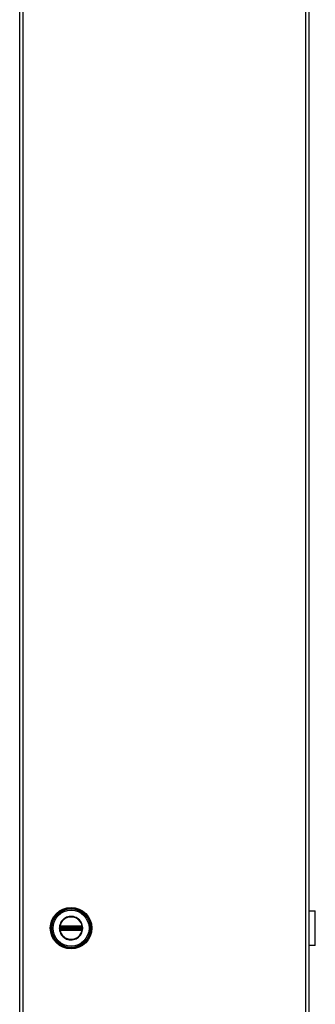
# Model space of a CAD drawing. Header units: inches. Extents: x 0 to 401, y -11 to 260.
# Tile 30 of 45: x 208 to 220, y 136 to 177. Entities that reach past the tile are written whole.
import ezdxf

# ---------------------------------------------------------------- set-up
doc = ezdxf.new("R2010")
doc.units = ezdxf.units.IN
doc.header["$LTSCALE"] = 24.054
doc.header["$MEASUREMENT"] = 0
doc.layers.add('Visible Edges(ANSI)', color=7, linetype='Continuous', lineweight=25)
doc.layers.add('Visible Tangent Edges(ANSI)', color=7, linetype='Continuous', lineweight=25)

msp = doc.modelspace()

# ---------------------------------------------------------------- linework, layer by layer
at = {"layer": 'Visible Edges(ANSI)'}
for p, q in [((207.5546, 50.1353), (207.5546, 227.7751)), ((219.7229, 227.7751), (219.7229, 50.1353)), ((219.7229, 139.6837), (219.9979, 139.6837)), ((219.9979, 138.2267), (219.9979, 139.6837)), ((219.7263, 139.232), (219.7229, 139.232)), ((219.7229, 139.1752), (219.7263, 139.1752)), ((219.7263, 139.232), (219.7263, 139.1752)), ((219.7263, 138.7352), (219.7229, 138.7352)), ((219.7229, 138.6784), (219.7263, 138.6784)), ((219.7263, 138.7352), (219.7263, 138.6784)), ((219.9979, 138.2267), (219.7229, 138.2267))]:
    msp.add_line(p, q, dxfattribs=at)
msp.add_circle((209.7158, 138.9552), 0.8742, dxfattribs=at)
at = {"layer": 'Visible Tangent Edges(ANSI)'}
for p, q in [((207.6819, 227.7751), (207.6819, 50.1353)), ((219.5956, 50.1353), (219.5956, 227.7751)), ((209.2354, 138.9552), (209.2217, 138.9552)), ((209.2508, 138.9889), (209.2508, 138.9996)), ((209.2508, 138.9889), (209.2616, 138.9889)), ((209.2547, 139.0131), (209.2656, 139.0067)), ((209.2583, 139.0338), (209.2646, 139.0229)), ((209.2616, 138.9214), (209.2616, 138.9889)), ((209.2741, 138.9889), (209.2616, 138.9889)), ((209.2709, 139.012), (209.2646, 139.0229)), ((209.2741, 138.9214), (209.2741, 138.9889)), ((209.2741, 138.9889), (209.2782, 138.9848)), ((209.2779, 139.0392), (209.278, 139.0266)), ((209.2928, 138.9848), (209.2782, 138.9848)), ((209.2782, 138.9848), (209.2782, 138.9255)), ((209.2887, 139.0394), (209.2887, 139.0267)), ((210.143, 139.0394), (209.2887, 139.0394)), ((209.2887, 139.0267), (210.143, 139.0267)), ((209.2887, 139.0267), (209.2887, 139.016)), ((209.2887, 139.016), (210.143, 139.016)), ((209.2887, 139.0035), (209.2887, 139.016)), ((209.2887, 139.0035), (210.143, 139.0035)), ((209.2928, 138.9994), (209.2887, 139.0035)), ((210.1389, 138.9994), (209.2928, 138.9994)), ((209.2928, 138.9994), (209.2928, 138.9848)), ((209.2928, 138.9848), (210.1389, 138.9848)), ((209.2928, 138.9255), (209.2928, 138.9848)), ((210.143, 139.0035), (210.1389, 138.9994)), ((210.1389, 138.9848), (210.1389, 138.9994)), ((210.1389, 138.9848), (210.1389, 138.9255)), ((210.1534, 138.9848), (210.1389, 138.9848)), ((210.143, 139.0394), (210.143, 139.0267)), ((210.143, 139.0267), (210.143, 139.016)), ((210.143, 139.0035), (210.143, 139.016)), ((210.1534, 138.9848), (210.1575, 138.9889)), ((210.1534, 138.9255), (210.1534, 138.9848)), ((210.1538, 139.0392), (210.1536, 139.0266)), ((210.1701, 138.9889), (210.1575, 138.9889)), ((210.1575, 138.9889), (210.1575, 138.9214)), ((210.1671, 139.0229), (210.1608, 139.012)), ((210.1661, 139.0067), (210.177, 139.0131)), ((210.1671, 139.0229), (210.1734, 139.0338)), ((210.1809, 138.9889), (210.1701, 138.9889)), ((210.1701, 138.9889), (210.1701, 138.9214)), ((210.1809, 138.9996), (210.1809, 138.9889)), ((219.7263, 139.1752), (219.7263, 138.7352)), ((209.2474, 138.8858), (209.2572, 138.8938)), ((209.2508, 138.9108), (209.2508, 138.9214)), ((209.2508, 138.9214), (209.2616, 138.9214)), ((209.2656, 138.9037), (209.2547, 138.8973)), ((209.2583, 138.8765), (209.2646, 138.8875)), ((209.2741, 138.9214), (209.2616, 138.9214)), ((209.2646, 138.8875), (209.2709, 138.8984)), ((209.2782, 138.9255), (209.2741, 138.9214)), ((209.278, 138.8838), (209.2779, 138.8711)), ((209.2782, 138.9255), (209.2928, 138.9255)), ((209.2887, 138.9069), (209.2928, 138.911)), ((210.143, 138.9069), (209.2887, 138.9069)), ((209.2887, 138.8944), (209.2887, 138.9069)), ((210.143, 138.8944), (209.2887, 138.8944)), ((209.2887, 138.8837), (209.2887, 138.8944)), ((209.2887, 138.8837), (209.2887, 138.871)), ((210.143, 138.8837), (209.2887, 138.8837)), ((209.2887, 138.871), (210.143, 138.871)), ((210.1389, 138.9255), (209.2928, 138.9255)), ((209.2928, 138.9255), (209.2928, 138.911)), ((209.2928, 138.911), (210.1389, 138.911)), ((210.1389, 138.911), (210.1389, 138.9255)), ((210.1389, 138.9255), (210.1534, 138.9255)), ((210.1389, 138.911), (210.143, 138.9069)), ((210.143, 138.8944), (210.143, 138.9069)), ((210.143, 138.8837), (210.143, 138.8944)), ((210.143, 138.8837), (210.143, 138.871)), ((210.1575, 138.9214), (210.1534, 138.9255)), ((210.1536, 138.8838), (210.1538, 138.8711)), ((210.1701, 138.9214), (210.1575, 138.9214)), ((210.1608, 138.8984), (210.1671, 138.8875)), ((210.177, 138.8973), (210.1661, 138.9037)), ((210.1671, 138.8875), (210.1734, 138.8765)), ((210.1809, 138.9214), (210.1701, 138.9214)), ((210.1745, 138.8938), (210.1843, 138.8858)), ((210.1809, 138.9214), (210.1809, 138.9108))]:
    msp.add_line(p, q, dxfattribs=at)
at = {"layer": 'Visible Tangent Edges(ANSI)', "flags": 128}
for points in [[(209.2217, 138.9552), (209.2252, 138.8969), (209.2356, 138.8392), (209.2527, 138.7831), (209.2762, 138.7296), (209.306, 138.6792), (209.3416, 138.6326), (209.3823, 138.5906), (209.4278, 138.5537), (209.4773, 138.5225), (209.5302, 138.4973), (209.5857, 138.4785), (209.6429, 138.4667), (209.7012, 138.4617), (209.7597, 138.4636), (209.8176, 138.4721), (209.8741, 138.4874), (209.9285, 138.5092), (209.9798, 138.5375), (210.0273, 138.5718), (210.0703, 138.6115), (210.1084, 138.6558), (210.1411, 138.7043), (210.168, 138.7563), (210.1885, 138.8112), (210.2022, 138.8682), (210.209, 138.9264), (210.2088, 138.9849), (210.2018, 139.043), (210.1881, 139.0998), (210.1678, 139.1547), (210.141, 139.2069), (210.1081, 139.2555), (210.0697, 139.2997), (210.0264, 139.3392), (209.9789, 139.3733), (209.9278, 139.4015), (209.8736, 139.4234), (209.8171, 139.4387), (209.7592, 139.4472), (209.7005, 139.4489), (209.6421, 139.4437), (209.5848, 139.4316), (209.5293, 139.4127), (209.4765, 139.3874), (209.4271, 139.3561), (209.3817, 139.3193), (209.3411, 139.2772), (209.3057, 139.2306), (209.276, 139.1801), (209.2524, 139.1266), (209.2354, 139.0708), (209.2251, 139.0133), (209.2217, 138.9552)], [(209.2354, 138.9552), (209.2391, 139.0139), (209.2498, 139.0719), (209.2677, 139.1281), (209.2923, 139.1818), (209.3234, 139.2322), (209.3604, 139.2783), (209.4027, 139.3195), (209.4498, 139.3551), (209.501, 139.3847), (209.5554, 139.408), (209.6123, 139.4243), (209.6708, 139.4334), (209.7301, 139.4352), (209.789, 139.4298), (209.8469, 139.4173), (209.9026, 139.3978), (209.9554, 139.3715), (210.0046, 139.3388), (210.0496, 139.3004), (210.0896, 139.2568), (210.124, 139.2085), (210.1521, 139.1563), (210.1733, 139.1011), (210.1877, 139.0438), (210.195, 138.9852), (210.1952, 138.9261), (210.1881, 138.8674), (210.1737, 138.8099), (210.1522, 138.7547), (210.1241, 138.7027), (210.0899, 138.6545), (210.0502, 138.6107), (210.0055, 138.5721), (209.9562, 138.5393), (209.9032, 138.5129), (209.8473, 138.4935), (209.7895, 138.481), (209.7306, 138.4755), (209.6716, 138.4772), (209.6131, 138.486), (209.5562, 138.5021), (209.5017, 138.5252), (209.4505, 138.5548), (209.4033, 138.5904), (209.3609, 138.6316), (209.3237, 138.6777), (209.2926, 138.728), (209.2679, 138.7816), (209.25, 138.8381), (209.2391, 138.8963), (209.2354, 138.9552)], [(209.2416, 138.9887), (209.2415, 138.9859), (209.2414, 138.9831), (209.2413, 138.9803), (209.2412, 138.9775), (209.2411, 138.9747), (209.2411, 138.972), (209.241, 138.9692), (209.241, 138.9664), (209.2409, 138.9636), (209.2409, 138.9608), (209.2409, 138.958), (209.2409, 138.9552), (209.2409, 138.9524), (209.2409, 138.9496), (209.2409, 138.9468), (209.241, 138.944), (209.241, 138.9412), (209.2411, 138.9384), (209.2411, 138.9356), (209.2412, 138.9328), (209.2413, 138.9301), (209.2414, 138.9273), (209.2415, 138.9245), (209.2416, 138.9217)], [(209.2422, 138.9993), (209.2422, 138.9989), (209.2421, 138.9984), (209.2421, 138.998), (209.2421, 138.9976), (209.242, 138.9971), (209.242, 138.9967), (209.242, 138.9962), (209.242, 138.9958), (209.2419, 138.9953), (209.2419, 138.9949), (209.2419, 138.9945), (209.2419, 138.994), (209.2418, 138.9936), (209.2418, 138.9931), (209.2418, 138.9927), (209.2418, 138.9922), (209.2418, 138.9918), (209.2417, 138.9913), (209.2417, 138.9909), (209.2417, 138.9905), (209.2417, 138.99), (209.2417, 138.9896), (209.2416, 138.9891), (209.2416, 138.9887)], [(209.2456, 139.0192), (209.2454, 139.0184), (209.2452, 139.0176), (209.245, 139.0168), (209.2448, 139.0161), (209.2446, 139.0153), (209.2444, 139.0145), (209.2442, 139.0137), (209.244, 139.0129), (209.2439, 139.012), (209.2437, 139.0112), (209.2435, 139.0104), (209.2434, 139.0096), (209.2433, 139.0087), (209.2431, 139.0079), (209.243, 139.007), (209.2429, 139.0062), (209.2427, 139.0053), (209.2426, 139.0045), (209.2425, 139.0036), (209.2425, 139.0028), (209.2424, 139.0019), (209.2423, 139.001), (209.2422, 139.0002), (209.2422, 138.9993)], [(209.2474, 139.0246), (209.2473, 139.0244), (209.2473, 139.0242), (209.2472, 139.024), (209.2471, 139.0237), (209.247, 139.0235), (209.247, 139.0233), (209.2469, 139.0231), (209.2468, 139.0228), (209.2467, 139.0226), (209.2467, 139.0224), (209.2466, 139.0222), (209.2465, 139.0219), (209.2464, 139.0217), (209.2464, 139.0215), (209.2463, 139.0212), (209.2462, 139.021), (209.2461, 139.0208), (209.2461, 139.0205), (209.246, 139.0203), (209.2459, 139.0201), (209.2459, 139.0199), (209.2458, 139.0196), (209.2457, 139.0194), (209.2456, 139.0192)], [(209.2583, 139.0338), (209.2578, 139.0335), (209.2573, 139.0332), (209.2567, 139.0329), (209.2562, 139.0326), (209.2557, 139.0323), (209.2553, 139.0319), (209.2548, 139.0316), (209.2543, 139.0312), (209.2538, 139.0308), (209.2533, 139.0305), (209.2529, 139.0301), (209.2524, 139.0297), (209.252, 139.0293), (209.2515, 139.0289), (209.2511, 139.0285), (209.2507, 139.0281), (209.2502, 139.0277), (209.2498, 139.0273), (209.2494, 139.0268), (209.249, 139.0264), (209.2486, 139.026), (209.2482, 139.0255), (209.2478, 139.0251), (209.2474, 139.0246)], [(209.2508, 138.9996), (209.2508, 139.0002), (209.2508, 139.0008), (209.2508, 139.0014), (209.2509, 139.0019), (209.2509, 139.0025), (209.251, 139.0031), (209.2511, 139.0037), (209.2512, 139.0043), (209.2513, 139.0049), (209.2515, 139.0055), (209.2516, 139.0061), (209.2518, 139.0066), (209.2519, 139.0072), (209.2521, 139.0078), (209.2523, 139.0083), (209.2525, 139.0089), (209.2528, 139.0094), (209.253, 139.0099), (209.2532, 139.0105), (209.2535, 139.011), (209.2538, 139.0115), (209.2541, 139.012), (209.2544, 139.0126), (209.2547, 139.0131)], [(209.2508, 138.9214), (209.2508, 138.9243), (209.2508, 138.9271), (209.2508, 138.9299), (209.2508, 138.9327), (209.2508, 138.9355), (209.2508, 138.9383), (209.2509, 138.9411), (209.2509, 138.9439), (209.2509, 138.9468), (209.2509, 138.9496), (209.2509, 138.9524), (209.2509, 138.9552), (209.2509, 138.958), (209.2509, 138.9608), (209.2509, 138.9636), (209.2509, 138.9664), (209.2509, 138.9693), (209.2508, 138.9721), (209.2508, 138.9749), (209.2508, 138.9777), (209.2508, 138.9805), (209.2508, 138.9833), (209.2508, 138.9861), (209.2508, 138.9889)], [(209.2547, 139.0131), (209.2547, 139.0132), (209.2548, 139.0134), (209.2549, 139.0135), (209.255, 139.0137), (209.2551, 139.0138), (209.2552, 139.014), (209.2553, 139.0141), (209.2554, 139.0143), (209.2555, 139.0144), (209.2556, 139.0146), (209.2558, 139.0147), (209.2559, 139.0149), (209.256, 139.015), (209.2561, 139.0152), (209.2562, 139.0153), (209.2563, 139.0155), (209.2564, 139.0156), (209.2565, 139.0158), (209.2566, 139.0159), (209.2567, 139.0161), (209.2568, 139.0162), (209.257, 139.0163), (209.2571, 139.0165), (209.2572, 139.0166)], [(209.2572, 139.0166), (209.2574, 139.0169), (209.2577, 139.0172), (209.258, 139.0176), (209.2583, 139.0179), (209.2585, 139.0181), (209.2588, 139.0184), (209.2591, 139.0187), (209.2594, 139.019), (209.2597, 139.0193), (209.26, 139.0196), (209.2603, 139.0198), (209.2606, 139.0201), (209.2609, 139.0204), (209.2612, 139.0206), (209.2616, 139.0209), (209.2619, 139.0211), (209.2622, 139.0214), (209.2625, 139.0216), (209.2629, 139.0218), (209.2632, 139.0221), (209.2636, 139.0223), (209.2639, 139.0225), (209.2642, 139.0227), (209.2646, 139.0229)], [(209.2779, 139.0392), (209.277, 139.0392), (209.2762, 139.0392), (209.2753, 139.0391), (209.2744, 139.039), (209.2736, 139.0389), (209.2727, 139.0388), (209.2719, 139.0387), (209.271, 139.0386), (209.2702, 139.0384), (209.2694, 139.0382), (209.2685, 139.038), (209.2677, 139.0378), (209.2669, 139.0376), (209.2661, 139.0373), (209.2653, 139.037), (209.2644, 139.0367), (209.2636, 139.0364), (209.2629, 139.0361), (209.2621, 139.0358), (209.2613, 139.0354), (209.2605, 139.0351), (209.2598, 139.0347), (209.259, 139.0343), (209.2583, 139.0338)], [(209.2616, 138.9889), (209.2616, 138.9894), (209.2616, 138.9899), (209.2616, 138.9904), (209.2617, 138.9908), (209.2617, 138.9913), (209.2617, 138.9918), (209.2617, 138.9922), (209.2618, 138.9927), (209.2618, 138.9932), (209.2618, 138.9936), (209.2619, 138.9941), (209.2619, 138.9945), (209.262, 138.995), (209.262, 138.9954), (209.2621, 138.9959), (209.2622, 138.9963), (209.2622, 138.9968), (209.2623, 138.9972), (209.2624, 138.9977), (209.2624, 138.9981), (209.2625, 138.9985), (209.2626, 138.9989), (209.2627, 138.9994), (209.2627, 138.9998)], [(209.2627, 138.9998), (209.2628, 139.0001), (209.2629, 139.0004), (209.263, 139.0007), (209.263, 139.001), (209.2631, 139.0013), (209.2632, 139.0016), (209.2633, 139.0019), (209.2634, 139.0022), (209.2635, 139.0025), (209.2636, 139.0028), (209.2637, 139.0031), (209.2638, 139.0034), (209.264, 139.0037), (209.2641, 139.004), (209.2642, 139.0042), (209.2644, 139.0045), (209.2645, 139.0048), (209.2647, 139.0051), (209.2648, 139.0054), (209.265, 139.0056), (209.2651, 139.0059), (209.2653, 139.0062), (209.2655, 139.0064), (209.2656, 139.0067)], [(209.2646, 139.0229), (209.2651, 139.0232), (209.2656, 139.0235), (209.2661, 139.0238), (209.2667, 139.024), (209.2672, 139.0242), (209.2677, 139.0245), (209.2683, 139.0247), (209.2688, 139.0249), (209.2694, 139.0251), (209.2699, 139.0253), (209.2705, 139.0255), (209.2711, 139.0256), (209.2716, 139.0258), (209.2722, 139.0259), (209.2728, 139.026), (209.2733, 139.0261), (209.2739, 139.0262), (209.2745, 139.0263), (209.2751, 139.0264), (209.2757, 139.0265), (209.2763, 139.0265), (209.2769, 139.0266), (209.2775, 139.0266), (209.278, 139.0266)], [(209.2709, 139.012), (209.2712, 139.0122), (209.2715, 139.0124), (209.2717, 139.0125), (209.272, 139.0127), (209.2723, 139.0128), (209.2725, 139.013), (209.2728, 139.0131), (209.2731, 139.0133), (209.2734, 139.0134), (209.2737, 139.0135), (209.274, 139.0137), (209.2742, 139.0138), (209.2745, 139.0139), (209.2748, 139.014), (209.2751, 139.0141), (209.2754, 139.0142), (209.2757, 139.0143), (209.276, 139.0144), (209.2763, 139.0145), (209.2766, 139.0146), (209.2769, 139.0147), (209.2772, 139.0148), (209.2775, 139.0148), (209.2778, 139.0149)], [(209.2778, 139.0149), (209.2783, 139.015), (209.2787, 139.015), (209.2791, 139.0151), (209.2795, 139.0152), (209.28, 139.0153), (209.2804, 139.0153), (209.2809, 139.0154), (209.2813, 139.0155), (209.2817, 139.0155), (209.2822, 139.0156), (209.2826, 139.0157), (209.2831, 139.0157), (209.2836, 139.0157), (209.284, 139.0158), (209.2845, 139.0158), (209.2849, 139.0159), (209.2854, 139.0159), (209.2859, 139.0159), (209.2863, 139.016), (209.2868, 139.016), (209.2873, 139.016), (209.2878, 139.016), (209.2882, 139.016), (209.2887, 139.016)], [(209.2887, 139.0394), (209.2882, 139.0394), (209.2878, 139.0394), (209.2873, 139.0394), (209.2869, 139.0394), (209.2864, 139.0394), (209.286, 139.0394), (209.2855, 139.0393), (209.2851, 139.0393), (209.2846, 139.0393), (209.2842, 139.0393), (209.2837, 139.0393), (209.2833, 139.0393), (209.2828, 139.0393), (209.2824, 139.0393), (209.2819, 139.0393), (209.2815, 139.0393), (209.281, 139.0393), (209.2806, 139.0393), (209.2801, 139.0393), (209.2797, 139.0393), (209.2792, 139.0393), (209.2788, 139.0393), (209.2783, 139.0392), (209.2779, 139.0392)], [(209.278, 139.0266), (209.2785, 139.0266), (209.279, 139.0266), (209.2794, 139.0266), (209.2799, 139.0266), (209.2803, 139.0266), (209.2808, 139.0266), (209.2812, 139.0266), (209.2817, 139.0266), (209.2821, 139.0266), (209.2826, 139.0266), (209.283, 139.0266), (209.2834, 139.0266), (209.2839, 139.0266), (209.2843, 139.0266), (209.2848, 139.0267), (209.2852, 139.0267), (209.2856, 139.0267), (209.2861, 139.0267), (209.2865, 139.0267), (209.287, 139.0267), (209.2874, 139.0267), (209.2878, 139.0267), (209.2883, 139.0267), (209.2887, 139.0267)], [(210.1538, 139.0392), (210.1534, 139.0392), (210.1529, 139.0393), (210.1525, 139.0393), (210.152, 139.0393), (210.1516, 139.0393), (210.1511, 139.0393), (210.1507, 139.0393), (210.1502, 139.0393), (210.1497, 139.0393), (210.1493, 139.0393), (210.1488, 139.0393), (210.1484, 139.0393), (210.1479, 139.0393), (210.1475, 139.0393), (210.147, 139.0393), (210.1466, 139.0393), (210.1461, 139.0393), (210.1457, 139.0394), (210.1452, 139.0394), (210.1448, 139.0394), (210.1443, 139.0394), (210.1439, 139.0394), (210.1434, 139.0394), (210.143, 139.0394)], [(210.143, 139.0267), (210.1434, 139.0267), (210.1438, 139.0267), (210.1443, 139.0267), (210.1447, 139.0267), (210.1452, 139.0267), (210.1456, 139.0267), (210.146, 139.0267), (210.1465, 139.0267), (210.1469, 139.0267), (210.1473, 139.0266), (210.1478, 139.0266), (210.1482, 139.0266), (210.1487, 139.0266), (210.1491, 139.0266), (210.1496, 139.0266), (210.15, 139.0266), (210.1505, 139.0266), (210.1509, 139.0266), (210.1514, 139.0266), (210.1518, 139.0266), (210.1523, 139.0266), (210.1527, 139.0266), (210.1532, 139.0266), (210.1536, 139.0266)], [(210.143, 139.016), (210.1435, 139.016), (210.1439, 139.016), (210.1444, 139.016), (210.1449, 139.016), (210.1453, 139.016), (210.1458, 139.0159), (210.1463, 139.0159), (210.1467, 139.0159), (210.1472, 139.0158), (210.1477, 139.0158), (210.1481, 139.0157), (210.1486, 139.0157), (210.149, 139.0156), (210.1495, 139.0156), (210.1499, 139.0155), (210.1504, 139.0155), (210.1508, 139.0154), (210.1513, 139.0153), (210.1517, 139.0153), (210.1521, 139.0152), (210.1526, 139.0151), (210.153, 139.015), (210.1534, 139.015), (210.1538, 139.0149)], [(210.1536, 139.0266), (210.1542, 139.0266), (210.1548, 139.0266), (210.1554, 139.0265), (210.156, 139.0265), (210.1566, 139.0264), (210.1572, 139.0263), (210.1577, 139.0262), (210.1583, 139.0261), (210.1589, 139.026), (210.1595, 139.0259), (210.1601, 139.0258), (210.1606, 139.0256), (210.1612, 139.0255), (210.1617, 139.0253), (210.1623, 139.0251), (210.1629, 139.0249), (210.1634, 139.0247), (210.1639, 139.0245), (210.1645, 139.0242), (210.165, 139.024), (210.1655, 139.0238), (210.1661, 139.0235), (210.1666, 139.0232), (210.1671, 139.0229)], [(210.1734, 139.0338), (210.1727, 139.0343), (210.1719, 139.0347), (210.1712, 139.0351), (210.1704, 139.0354), (210.1696, 139.0358), (210.1688, 139.0361), (210.168, 139.0364), (210.1672, 139.0367), (210.1664, 139.037), (210.1656, 139.0373), (210.1648, 139.0376), (210.164, 139.0378), (210.1631, 139.038), (210.1623, 139.0382), (210.1615, 139.0384), (210.1606, 139.0386), (210.1598, 139.0387), (210.1589, 139.0388), (210.1581, 139.0389), (210.1572, 139.039), (210.1564, 139.0391), (210.1555, 139.0392), (210.1547, 139.0392), (210.1538, 139.0392)], [(210.1538, 139.0149), (210.1541, 139.0148), (210.1544, 139.0148), (210.1547, 139.0147), (210.1551, 139.0146), (210.1554, 139.0145), (210.1557, 139.0144), (210.156, 139.0143), (210.1562, 139.0142), (210.1565, 139.0141), (210.1568, 139.014), (210.1571, 139.0139), (210.1574, 139.0138), (210.1577, 139.0137), (210.158, 139.0135), (210.1583, 139.0134), (210.1586, 139.0133), (210.1589, 139.0131), (210.1591, 139.013), (210.1594, 139.0128), (210.1597, 139.0127), (210.16, 139.0125), (210.1602, 139.0124), (210.1605, 139.0122), (210.1608, 139.012)], [(210.1661, 139.0067), (210.1662, 139.0064), (210.1664, 139.0062), (210.1666, 139.0059), (210.1667, 139.0056), (210.1669, 139.0054), (210.167, 139.0051), (210.1672, 139.0048), (210.1673, 139.0045), (210.1675, 139.0042), (210.1676, 139.004), (210.1677, 139.0037), (210.1678, 139.0034), (210.168, 139.0031), (210.1681, 139.0028), (210.1682, 139.0025), (210.1683, 139.0022), (210.1684, 139.0019), (210.1685, 139.0016), (210.1686, 139.0013), (210.1686, 139.001), (210.1687, 139.0007), (210.1688, 139.0004), (210.1689, 139.0001), (210.1689, 138.9998)], [(210.1671, 139.0229), (210.1674, 139.0227), (210.1678, 139.0225), (210.1681, 139.0223), (210.1685, 139.0221), (210.1688, 139.0218), (210.1691, 139.0216), (210.1695, 139.0214), (210.1698, 139.0211), (210.1701, 139.0209), (210.1704, 139.0206), (210.1708, 139.0204), (210.1711, 139.0201), (210.1714, 139.0198), (210.1717, 139.0196), (210.172, 139.0193), (210.1723, 139.019), (210.1726, 139.0187), (210.1729, 139.0184), (210.1731, 139.0181), (210.1734, 139.0179), (210.1737, 139.0176), (210.174, 139.0172), (210.1742, 139.0169), (210.1745, 139.0166)], [(210.1689, 138.9998), (210.169, 138.9994), (210.1691, 138.9989), (210.1692, 138.9985), (210.1692, 138.9981), (210.1693, 138.9977), (210.1694, 138.9972), (210.1695, 138.9968), (210.1695, 138.9963), (210.1696, 138.9959), (210.1696, 138.9954), (210.1697, 138.995), (210.1697, 138.9945), (210.1698, 138.9941), (210.1698, 138.9936), (210.1699, 138.9932), (210.1699, 138.9927), (210.1699, 138.9922), (210.17, 138.9918), (210.17, 138.9913), (210.17, 138.9908), (210.17, 138.9904), (210.17, 138.9899), (210.1701, 138.9894), (210.1701, 138.9889)], [(210.1843, 139.0246), (210.1839, 139.0251), (210.1835, 139.0255), (210.1831, 139.026), (210.1827, 139.0264), (210.1823, 139.0268), (210.1819, 139.0273), (210.1814, 139.0277), (210.181, 139.0281), (210.1806, 139.0285), (210.1801, 139.0289), (210.1797, 139.0293), (210.1792, 139.0297), (210.1788, 139.0301), (210.1783, 139.0305), (210.1778, 139.0309), (210.1774, 139.0312), (210.1769, 139.0316), (210.1764, 139.0319), (210.1759, 139.0323), (210.1754, 139.0326), (210.1749, 139.0329), (210.1744, 139.0332), (210.1739, 139.0335), (210.1734, 139.0338)], [(210.1745, 139.0166), (210.1746, 139.0165), (210.1747, 139.0163), (210.1748, 139.0162), (210.1749, 139.0161), (210.1751, 139.0159), (210.1752, 139.0158), (210.1753, 139.0156), (210.1754, 139.0155), (210.1755, 139.0153), (210.1756, 139.0152), (210.1757, 139.015), (210.1758, 139.0149), (210.1759, 139.0147), (210.176, 139.0146), (210.1761, 139.0144), (210.1762, 139.0143), (210.1763, 139.0141), (210.1764, 139.014), (210.1765, 139.0138), (210.1766, 139.0137), (210.1767, 139.0135), (210.1768, 139.0134), (210.1769, 139.0132), (210.177, 139.0131)], [(210.177, 139.0131), (210.1773, 139.0126), (210.1776, 139.012), (210.1779, 139.0115), (210.1782, 139.011), (210.1784, 139.0105), (210.1787, 139.0099), (210.1789, 139.0094), (210.1791, 139.0089), (210.1793, 139.0083), (210.1795, 139.0078), (210.1797, 139.0072), (210.1799, 139.0066), (210.1801, 139.0061), (210.1802, 139.0055), (210.1804, 139.0049), (210.1805, 139.0043), (210.1806, 139.0037), (210.1807, 139.0031), (210.1807, 139.0025), (210.1808, 139.0019), (210.1809, 139.0014), (210.1809, 139.0008), (210.1809, 139.0002), (210.1809, 138.9996)], [(210.1809, 138.9889), (210.1809, 138.9861), (210.1809, 138.9833), (210.1809, 138.9805), (210.1809, 138.9777), (210.1808, 138.9749), (210.1808, 138.9721), (210.1808, 138.9693), (210.1808, 138.9664), (210.1808, 138.9636), (210.1808, 138.9608), (210.1808, 138.958), (210.1808, 138.9552), (210.1808, 138.9524), (210.1808, 138.9496), (210.1808, 138.9468), (210.1808, 138.9439), (210.1808, 138.9411), (210.1808, 138.9383), (210.1808, 138.9355), (210.1809, 138.9327), (210.1809, 138.9299), (210.1809, 138.9271), (210.1809, 138.9243), (210.1809, 138.9214)], [(210.186, 139.0192), (210.186, 139.0194), (210.1859, 139.0196), (210.1858, 139.0199), (210.1857, 139.0201), (210.1857, 139.0203), (210.1856, 139.0205), (210.1855, 139.0208), (210.1855, 139.021), (210.1854, 139.0212), (210.1853, 139.0215), (210.1852, 139.0217), (210.1852, 139.0219), (210.1851, 139.0222), (210.185, 139.0224), (210.1849, 139.0226), (210.1849, 139.0228), (210.1848, 139.0231), (210.1847, 139.0233), (210.1846, 139.0235), (210.1846, 139.0237), (210.1845, 139.024), (210.1844, 139.0242), (210.1843, 139.0244), (210.1843, 139.0246)], [(210.1895, 138.9993), (210.1894, 139.0002), (210.1894, 139.001), (210.1893, 139.0019), (210.1892, 139.0028), (210.1891, 139.0036), (210.189, 139.0045), (210.1889, 139.0053), (210.1888, 139.0062), (210.1887, 139.007), (210.1886, 139.0079), (210.1884, 139.0087), (210.1883, 139.0096), (210.1881, 139.0104), (210.188, 139.0112), (210.1878, 139.012), (210.1876, 139.0129), (210.1875, 139.0137), (210.1873, 139.0145), (210.1871, 139.0153), (210.1869, 139.0161), (210.1867, 139.0168), (210.1865, 139.0176), (210.1862, 139.0184), (210.186, 139.0192)], [(210.1901, 138.9887), (210.19, 138.9891), (210.19, 138.9896), (210.19, 138.99), (210.19, 138.9905), (210.19, 138.9909), (210.1899, 138.9913), (210.1899, 138.9918), (210.1899, 138.9922), (210.1899, 138.9927), (210.1899, 138.9931), (210.1898, 138.9936), (210.1898, 138.994), (210.1898, 138.9945), (210.1898, 138.9949), (210.1897, 138.9953), (210.1897, 138.9958), (210.1897, 138.9962), (210.1897, 138.9967), (210.1896, 138.9971), (210.1896, 138.9976), (210.1896, 138.998), (210.1895, 138.9984), (210.1895, 138.9989), (210.1895, 138.9993)], [(210.1901, 138.9217), (210.1902, 138.9245), (210.1903, 138.9273), (210.1904, 138.9301), (210.1905, 138.9328), (210.1905, 138.9356), (210.1906, 138.9384), (210.1907, 138.9412), (210.1907, 138.944), (210.1907, 138.9468), (210.1908, 138.9496), (210.1908, 138.9524), (210.1908, 138.9552), (210.1908, 138.958), (210.1908, 138.9608), (210.1907, 138.9636), (210.1907, 138.9664), (210.1907, 138.9692), (210.1906, 138.972), (210.1905, 138.9747), (210.1905, 138.9775), (210.1904, 138.9803), (210.1903, 138.9831), (210.1902, 138.9859), (210.1901, 138.9887)], [(209.2416, 138.9217), (209.2416, 138.9213), (209.2417, 138.9208), (209.2417, 138.9204), (209.2417, 138.9199), (209.2417, 138.9195), (209.2417, 138.919), (209.2418, 138.9186), (209.2418, 138.9181), (209.2418, 138.9177), (209.2418, 138.9173), (209.2418, 138.9168), (209.2419, 138.9164), (209.2419, 138.9159), (209.2419, 138.9155), (209.2419, 138.915), (209.242, 138.9146), (209.242, 138.9141), (209.242, 138.9137), (209.242, 138.9133), (209.2421, 138.9128), (209.2421, 138.9124), (209.2421, 138.9119), (209.2422, 138.9115), (209.2422, 138.911)], [(209.2422, 138.911), (209.2422, 138.9102), (209.2423, 138.9093), (209.2424, 138.9085), (209.2425, 138.9076), (209.2425, 138.9068), (209.2426, 138.9059), (209.2428, 138.9051), (209.2429, 138.9042), (209.243, 138.9034), (209.2431, 138.9025), (209.2433, 138.9017), (209.2434, 138.9008), (209.2436, 138.9), (209.2437, 138.8992), (209.2439, 138.8984), (209.2441, 138.8975), (209.2442, 138.8967), (209.2444, 138.8959), (209.2446, 138.8951), (209.2448, 138.8943), (209.245, 138.8935), (209.2452, 138.8928), (209.2454, 138.892), (209.2456, 138.8912)], [(209.2456, 138.8912), (209.2457, 138.891), (209.2458, 138.8908), (209.2459, 138.8905), (209.2459, 138.8903), (209.246, 138.8901), (209.2461, 138.8898), (209.2461, 138.8896), (209.2462, 138.8894), (209.2463, 138.8891), (209.2464, 138.8889), (209.2464, 138.8887), (209.2465, 138.8885), (209.2466, 138.8882), (209.2467, 138.888), (209.2467, 138.8878), (209.2468, 138.8875), (209.2469, 138.8873), (209.247, 138.8871), (209.247, 138.8869), (209.2471, 138.8866), (209.2472, 138.8864), (209.2473, 138.8862), (209.2473, 138.886), (209.2474, 138.8858)], [(209.2474, 138.8858), (209.2478, 138.8853), (209.2482, 138.8849), (209.2486, 138.8844), (209.249, 138.884), (209.2494, 138.8835), (209.2498, 138.8831), (209.2502, 138.8827), (209.2507, 138.8823), (209.2511, 138.8819), (209.2515, 138.8815), (209.252, 138.8811), (209.2524, 138.8807), (209.2529, 138.8803), (209.2533, 138.8799), (209.2538, 138.8795), (209.2543, 138.8792), (209.2548, 138.8788), (209.2553, 138.8785), (209.2557, 138.8781), (209.2562, 138.8778), (209.2567, 138.8775), (209.2573, 138.8771), (209.2578, 138.8768), (209.2583, 138.8765)], [(209.2547, 138.8973), (209.2544, 138.8978), (209.2541, 138.8983), (209.2538, 138.8989), (209.2535, 138.8994), (209.2533, 138.8999), (209.253, 138.9004), (209.2528, 138.901), (209.2526, 138.9015), (209.2523, 138.9021), (209.2521, 138.9026), (209.252, 138.9032), (209.2518, 138.9038), (209.2516, 138.9043), (209.2515, 138.9049), (209.2513, 138.9055), (209.2512, 138.9061), (209.2511, 138.9067), (209.251, 138.9072), (209.2509, 138.9078), (209.2509, 138.9084), (209.2508, 138.909), (209.2508, 138.9096), (209.2508, 138.9102), (209.2508, 138.9108)], [(209.2572, 138.8938), (209.2571, 138.8939), (209.257, 138.894), (209.2568, 138.8942), (209.2567, 138.8943), (209.2566, 138.8945), (209.2565, 138.8946), (209.2564, 138.8948), (209.2563, 138.8949), (209.2562, 138.8951), (209.2561, 138.8952), (209.256, 138.8953), (209.2559, 138.8955), (209.2558, 138.8956), (209.2556, 138.8958), (209.2555, 138.8959), (209.2554, 138.8961), (209.2553, 138.8962), (209.2552, 138.8964), (209.2551, 138.8965), (209.255, 138.8967), (209.2549, 138.8969), (209.2548, 138.897), (209.2547, 138.8972), (209.2547, 138.8973)], [(209.2646, 138.8875), (209.2642, 138.8877), (209.2639, 138.8879), (209.2636, 138.8881), (209.2632, 138.8883), (209.2629, 138.8885), (209.2625, 138.8888), (209.2622, 138.889), (209.2619, 138.8893), (209.2616, 138.8895), (209.2612, 138.8898), (209.2609, 138.89), (209.2606, 138.8903), (209.2603, 138.8905), (209.26, 138.8908), (209.2597, 138.8911), (209.2594, 138.8914), (209.2591, 138.8917), (209.2588, 138.8919), (209.2585, 138.8922), (209.2583, 138.8925), (209.258, 138.8928), (209.2577, 138.8931), (209.2574, 138.8934), (209.2572, 138.8938)], [(209.2583, 138.8765), (209.259, 138.8761), (209.2598, 138.8757), (209.2605, 138.8753), (209.2613, 138.875), (209.2621, 138.8746), (209.2629, 138.8743), (209.2637, 138.8739), (209.2645, 138.8736), (209.2653, 138.8734), (209.2661, 138.8731), (209.2669, 138.8728), (209.2677, 138.8726), (209.2686, 138.8724), (209.2694, 138.8722), (209.2702, 138.872), (209.2711, 138.8718), (209.2719, 138.8717), (209.2728, 138.8715), (209.2736, 138.8714), (209.2745, 138.8713), (209.2753, 138.8713), (209.2762, 138.8712), (209.277, 138.8712), (209.2779, 138.8711)], [(209.2627, 138.9106), (209.2627, 138.911), (209.2626, 138.9114), (209.2625, 138.9119), (209.2624, 138.9123), (209.2624, 138.9127), (209.2623, 138.9132), (209.2622, 138.9136), (209.2622, 138.914), (209.2621, 138.9145), (209.262, 138.9149), (209.262, 138.9154), (209.2619, 138.9158), (209.2619, 138.9163), (209.2618, 138.9168), (209.2618, 138.9172), (209.2618, 138.9177), (209.2617, 138.9182), (209.2617, 138.9186), (209.2617, 138.9191), (209.2617, 138.9196), (209.2616, 138.92), (209.2616, 138.9205), (209.2616, 138.921), (209.2616, 138.9214)], [(209.2656, 138.9037), (209.2655, 138.9039), (209.2653, 138.9042), (209.2651, 138.9045), (209.265, 138.9047), (209.2648, 138.905), (209.2647, 138.9053), (209.2645, 138.9056), (209.2644, 138.9058), (209.2642, 138.9061), (209.2641, 138.9064), (209.264, 138.9067), (209.2638, 138.907), (209.2637, 138.9073), (209.2636, 138.9076), (209.2635, 138.9079), (209.2634, 138.9082), (209.2633, 138.9085), (209.2632, 138.9088), (209.2631, 138.9091), (209.263, 138.9094), (209.263, 138.9097), (209.2629, 138.91), (209.2628, 138.9103), (209.2627, 138.9106)], [(209.278, 138.8838), (209.2775, 138.8838), (209.2769, 138.8838), (209.2763, 138.8839), (209.2757, 138.8839), (209.2751, 138.884), (209.2745, 138.884), (209.2739, 138.8841), (209.2734, 138.8842), (209.2728, 138.8843), (209.2722, 138.8845), (209.2716, 138.8846), (209.2711, 138.8848), (209.2705, 138.8849), (209.2699, 138.8851), (209.2694, 138.8853), (209.2688, 138.8855), (209.2683, 138.8857), (209.2677, 138.8859), (209.2672, 138.8861), (209.2667, 138.8864), (209.2661, 138.8866), (209.2656, 138.8869), (209.2651, 138.8872), (209.2646, 138.8875)], [(209.2778, 138.8955), (209.2775, 138.8956), (209.2772, 138.8956), (209.2769, 138.8957), (209.2766, 138.8958), (209.2763, 138.8959), (209.276, 138.896), (209.2757, 138.896), (209.2754, 138.8961), (209.2751, 138.8962), (209.2748, 138.8964), (209.2745, 138.8965), (209.2742, 138.8966), (209.274, 138.8967), (209.2737, 138.8968), (209.2734, 138.897), (209.2731, 138.8971), (209.2728, 138.8973), (209.2725, 138.8974), (209.2723, 138.8975), (209.272, 138.8977), (209.2717, 138.8979), (209.2715, 138.898), (209.2712, 138.8982), (209.2709, 138.8984)], [(209.2887, 138.8944), (209.2882, 138.8944), (209.2878, 138.8944), (209.2873, 138.8944), (209.2868, 138.8944), (209.2863, 138.8944), (209.2859, 138.8945), (209.2854, 138.8945), (209.2849, 138.8945), (209.2845, 138.8945), (209.284, 138.8946), (209.2836, 138.8946), (209.2831, 138.8947), (209.2827, 138.8947), (209.2822, 138.8948), (209.2817, 138.8948), (209.2813, 138.8949), (209.2809, 138.895), (209.2804, 138.895), (209.28, 138.8951), (209.2795, 138.8952), (209.2791, 138.8953), (209.2787, 138.8953), (209.2783, 138.8954), (209.2778, 138.8955)], [(209.2779, 138.8711), (209.2783, 138.8711), (209.2788, 138.8711), (209.2792, 138.8711), (209.2797, 138.8711), (209.2801, 138.8711), (209.2806, 138.8711), (209.281, 138.8711), (209.2815, 138.8711), (209.2819, 138.8711), (209.2824, 138.8711), (209.2828, 138.8711), (209.2833, 138.8711), (209.2837, 138.871), (209.2842, 138.871), (209.2846, 138.871), (209.2851, 138.871), (209.2855, 138.871), (209.286, 138.871), (209.2864, 138.871), (209.2869, 138.871), (209.2873, 138.871), (209.2878, 138.871), (209.2882, 138.871), (209.2887, 138.871)], [(209.2887, 138.8837), (209.2883, 138.8837), (209.2878, 138.8837), (209.2874, 138.8837), (209.287, 138.8837), (209.2865, 138.8837), (209.2861, 138.8837), (209.2856, 138.8837), (209.2852, 138.8837), (209.2848, 138.8837), (209.2843, 138.8837), (209.2839, 138.8837), (209.2834, 138.8837), (209.283, 138.8837), (209.2826, 138.8837), (209.2821, 138.8837), (209.2817, 138.8837), (209.2812, 138.8838), (209.2808, 138.8838), (209.2803, 138.8838), (209.2799, 138.8838), (209.2794, 138.8838), (209.279, 138.8838), (209.2785, 138.8838), (209.278, 138.8838)], [(210.1538, 138.8955), (210.1534, 138.8954), (210.153, 138.8953), (210.1526, 138.8953), (210.1521, 138.8952), (210.1517, 138.8951), (210.1513, 138.895), (210.1508, 138.895), (210.1504, 138.8949), (210.1499, 138.8948), (210.1495, 138.8948), (210.149, 138.8947), (210.1486, 138.8947), (210.1481, 138.8946), (210.1477, 138.8946), (210.1472, 138.8945), (210.1467, 138.8945), (210.1463, 138.8945), (210.1458, 138.8944), (210.1453, 138.8944), (210.1449, 138.8944), (210.1444, 138.8944), (210.1439, 138.8944), (210.1435, 138.8944), (210.143, 138.8944)], [(210.1536, 138.8838), (210.1532, 138.8838), (210.1527, 138.8838), (210.1523, 138.8838), (210.1518, 138.8838), (210.1514, 138.8838), (210.1509, 138.8838), (210.1505, 138.8838), (210.15, 138.8837), (210.1496, 138.8837), (210.1491, 138.8837), (210.1487, 138.8837), (210.1482, 138.8837), (210.1478, 138.8837), (210.1473, 138.8837), (210.1469, 138.8837), (210.1465, 138.8837), (210.146, 138.8837), (210.1456, 138.8837), (210.1452, 138.8837), (210.1447, 138.8837), (210.1443, 138.8837), (210.1438, 138.8837), (210.1434, 138.8837), (210.143, 138.8837)], [(210.143, 138.871), (210.1434, 138.871), (210.1439, 138.871), (210.1443, 138.871), (210.1448, 138.871), (210.1452, 138.871), (210.1457, 138.871), (210.1461, 138.871), (210.1466, 138.871), (210.147, 138.871), (210.1475, 138.871), (210.1479, 138.871), (210.1484, 138.8711), (210.1488, 138.8711), (210.1493, 138.8711), (210.1497, 138.8711), (210.1502, 138.8711), (210.1507, 138.8711), (210.1511, 138.8711), (210.1516, 138.8711), (210.152, 138.8711), (210.1525, 138.8711), (210.1529, 138.8711), (210.1534, 138.8711), (210.1538, 138.8711)], [(210.1671, 138.8875), (210.1666, 138.8872), (210.1661, 138.8869), (210.1655, 138.8866), (210.165, 138.8864), (210.1645, 138.8861), (210.1639, 138.8859), (210.1634, 138.8857), (210.1629, 138.8855), (210.1623, 138.8853), (210.1618, 138.8851), (210.1612, 138.8849), (210.1606, 138.8848), (210.1601, 138.8846), (210.1595, 138.8845), (210.1589, 138.8843), (210.1583, 138.8842), (210.1577, 138.8841), (210.1572, 138.884), (210.1566, 138.884), (210.156, 138.8839), (210.1554, 138.8838), (210.1548, 138.8838), (210.1542, 138.8838), (210.1536, 138.8838)], [(210.1608, 138.8984), (210.1605, 138.8982), (210.1602, 138.898), (210.16, 138.8979), (210.1597, 138.8977), (210.1594, 138.8975), (210.1591, 138.8974), (210.1589, 138.8973), (210.1586, 138.8971), (210.1583, 138.897), (210.158, 138.8968), (210.1577, 138.8967), (210.1574, 138.8966), (210.1571, 138.8965), (210.1568, 138.8964), (210.1565, 138.8962), (210.1562, 138.8961), (210.156, 138.896), (210.1557, 138.896), (210.1554, 138.8959), (210.1551, 138.8958), (210.1547, 138.8957), (210.1544, 138.8956), (210.1541, 138.8956), (210.1538, 138.8955)], [(210.1538, 138.8711), (210.1547, 138.8712), (210.1555, 138.8712), (210.1564, 138.8713), (210.1572, 138.8713), (210.1581, 138.8714), (210.1589, 138.8715), (210.1598, 138.8717), (210.1606, 138.8718), (210.1615, 138.872), (210.1623, 138.8722), (210.1631, 138.8724), (210.164, 138.8726), (210.1648, 138.8728), (210.1656, 138.8731), (210.1664, 138.8733), (210.1672, 138.8736), (210.168, 138.8739), (210.1688, 138.8743), (210.1696, 138.8746), (210.1704, 138.875), (210.1712, 138.8753), (210.1719, 138.8757), (210.1727, 138.8761), (210.1734, 138.8765)], [(210.1689, 138.9106), (210.1689, 138.9103), (210.1688, 138.91), (210.1687, 138.9097), (210.1686, 138.9094), (210.1686, 138.9091), (210.1685, 138.9088), (210.1684, 138.9085), (210.1683, 138.9082), (210.1682, 138.9079), (210.1681, 138.9076), (210.168, 138.9073), (210.1678, 138.907), (210.1677, 138.9067), (210.1676, 138.9064), (210.1675, 138.9061), (210.1673, 138.9058), (210.1672, 138.9056), (210.167, 138.9053), (210.1669, 138.905), (210.1667, 138.9047), (210.1666, 138.9045), (210.1664, 138.9042), (210.1662, 138.9039), (210.1661, 138.9037)], [(210.1745, 138.8938), (210.1742, 138.8934), (210.174, 138.8931), (210.1737, 138.8928), (210.1734, 138.8925), (210.1731, 138.8922), (210.1729, 138.8919), (210.1726, 138.8917), (210.1723, 138.8914), (210.172, 138.8911), (210.1717, 138.8908), (210.1714, 138.8905), (210.1711, 138.8903), (210.1708, 138.89), (210.1704, 138.8898), (210.1701, 138.8895), (210.1698, 138.8893), (210.1695, 138.889), (210.1691, 138.8888), (210.1688, 138.8885), (210.1685, 138.8883), (210.1681, 138.8881), (210.1678, 138.8879), (210.1674, 138.8877), (210.1671, 138.8875)], [(210.1701, 138.9214), (210.1701, 138.921), (210.17, 138.9205), (210.17, 138.92), (210.17, 138.9196), (210.17, 138.9191), (210.17, 138.9186), (210.1699, 138.9182), (210.1699, 138.9177), (210.1699, 138.9172), (210.1698, 138.9168), (210.1698, 138.9163), (210.1697, 138.9158), (210.1697, 138.9154), (210.1696, 138.9149), (210.1696, 138.9145), (210.1695, 138.914), (210.1695, 138.9136), (210.1694, 138.9132), (210.1693, 138.9127), (210.1692, 138.9123), (210.1692, 138.9119), (210.1691, 138.9114), (210.169, 138.911), (210.1689, 138.9106)], [(210.1734, 138.8765), (210.1739, 138.8768), (210.1744, 138.8771), (210.1749, 138.8775), (210.1754, 138.8778), (210.1759, 138.8781), (210.1764, 138.8785), (210.1769, 138.8788), (210.1774, 138.8792), (210.1779, 138.8795), (210.1783, 138.8799), (210.1788, 138.8803), (210.1793, 138.8807), (210.1797, 138.8811), (210.1801, 138.8815), (210.1806, 138.8819), (210.181, 138.8823), (210.1814, 138.8827), (210.1819, 138.8831), (210.1823, 138.8835), (210.1827, 138.884), (210.1831, 138.8844), (210.1835, 138.8849), (210.1839, 138.8853), (210.1843, 138.8858)], [(210.177, 138.8973), (210.1769, 138.8972), (210.1768, 138.897), (210.1767, 138.8969), (210.1766, 138.8967), (210.1765, 138.8965), (210.1764, 138.8964), (210.1763, 138.8962), (210.1762, 138.8961), (210.1761, 138.8959), (210.176, 138.8958), (210.1759, 138.8956), (210.1758, 138.8955), (210.1757, 138.8953), (210.1756, 138.8952), (210.1755, 138.8951), (210.1754, 138.8949), (210.1753, 138.8948), (210.1752, 138.8946), (210.1751, 138.8945), (210.1749, 138.8943), (210.1748, 138.8942), (210.1747, 138.894), (210.1746, 138.8939), (210.1745, 138.8938)], [(210.1809, 138.9108), (210.1809, 138.9102), (210.1809, 138.9096), (210.1809, 138.909), (210.1808, 138.9084), (210.1807, 138.9078), (210.1807, 138.9072), (210.1806, 138.9067), (210.1805, 138.9061), (210.1803, 138.9055), (210.1802, 138.9049), (210.1801, 138.9043), (210.1799, 138.9038), (210.1797, 138.9032), (210.1795, 138.9026), (210.1793, 138.9021), (210.1791, 138.9015), (210.1789, 138.901), (210.1787, 138.9004), (210.1784, 138.8999), (210.1782, 138.8994), (210.1779, 138.8989), (210.1776, 138.8983), (210.1773, 138.8978), (210.177, 138.8973)], [(210.1843, 138.8858), (210.1843, 138.886), (210.1844, 138.8862), (210.1845, 138.8864), (210.1846, 138.8866), (210.1846, 138.8869), (210.1847, 138.8871), (210.1848, 138.8873), (210.1849, 138.8875), (210.1849, 138.8878), (210.185, 138.888), (210.1851, 138.8882), (210.1852, 138.8885), (210.1852, 138.8887), (210.1853, 138.8889), (210.1854, 138.8891), (210.1855, 138.8894), (210.1855, 138.8896), (210.1856, 138.8898), (210.1857, 138.8901), (210.1857, 138.8903), (210.1858, 138.8905), (210.1859, 138.8908), (210.186, 138.891), (210.186, 138.8912)], [(210.186, 138.8912), (210.1862, 138.892), (210.1865, 138.8928), (210.1867, 138.8935), (210.1869, 138.8943), (210.1871, 138.8951), (210.1873, 138.8959), (210.1874, 138.8967), (210.1876, 138.8975), (210.1878, 138.8984), (210.188, 138.8992), (210.1881, 138.9), (210.1883, 138.9008), (210.1884, 138.9017), (210.1886, 138.9025), (210.1887, 138.9034), (210.1888, 138.9042), (210.1889, 138.9051), (210.189, 138.9059), (210.1891, 138.9068), (210.1892, 138.9076), (210.1893, 138.9085), (210.1894, 138.9093), (210.1894, 138.9102), (210.1895, 138.911)], [(210.1895, 138.911), (210.1895, 138.9115), (210.1895, 138.9119), (210.1896, 138.9124), (210.1896, 138.9128), (210.1896, 138.9133), (210.1897, 138.9137), (210.1897, 138.9141), (210.1897, 138.9146), (210.1897, 138.915), (210.1898, 138.9155), (210.1898, 138.9159), (210.1898, 138.9164), (210.1898, 138.9168), (210.1899, 138.9173), (210.1899, 138.9177), (210.1899, 138.9181), (210.1899, 138.9186), (210.1899, 138.919), (210.19, 138.9195), (210.19, 138.9199), (210.19, 138.9204), (210.19, 138.9208), (210.19, 138.9213), (210.1901, 138.9217)]]:
    msp.add_lwpolyline(points, dxfattribs=at)
at = {"layer": 'Visible Tangent Edges(ANSI)'}
for radius in [0.8303, 0.8113, 0.7588]:
    msp.add_circle((209.7158, 138.9552), radius, dxfattribs=at)
for centre, radius, start, end in [((209.7158, 138.9552), 0.4735, 8.43064, 171.56936), ((209.2928, 138.9848), 0.0146, 90, 179.93022), ((210.1389, 138.9848), 0.0146, 0, 89.93022), ((209.7158, 138.9552), 0.4735, 188.43064, 351.56936), ((209.2928, 138.9255), 0.0146, 180, 269.93022), ((210.1389, 138.9255), 0.0146, 270, 359.93022)]:
    msp.add_arc(centre, radius, start, end, dxfattribs=at)
for centre, major_axis, ratio, start_param, end_param in [((209.2379, 138.9889), (-0.0146, -0.0002), 0.0217964, 1.8302501, 2.6580747), ((209.2378, 138.9997), (-0.0146, 0), 0.0299207, 1.8730327, 2.6595883), ((209.2437, 139.0194), (-0.0124, 0.0077), 0.056036, 3.6580712, 4.5880998), ((209.2637, 138.9994), (0.0146, 0), 0.0264571, 1.6338373, 2.6596394), ((209.2782, 138.9994), (-0.0103, 0.0103), 0.9987828, 6.023109, 6.5432616), ((209.2887, 138.9889), (-0.0206, 0.0206), 0.9987828, 6.1542512, 6.4121194), ((209.2887, 138.9889), (-0.0103, 0.0103), 0.9963586, 5.4983961, 7.0679745), ((209.2782, 139.014), (0, 0.0146), 0.0264571, 0.5211047, 1.5077554), ((210.1429, 138.9889), (0.0103, 0.0103), 0.9963586, 5.4983961, 7.0679745), ((210.1534, 139.014), (0, -0.0146), 0.0264571, 1.6338373, 2.620488), ((210.1534, 138.9994), (0.0103, 0.0103), 0.9987828, 6.023109, 6.5432616), ((210.1429, 138.9889), (0.0206, 0.0206), 0.9987828, 6.1542512, 6.4121194), ((210.168, 138.9994), (0.0146, 0), 0.0264571, 0.4819532, 1.5077554), ((210.188, 139.0194), (-0.0124, -0.0077), 0.056036, 4.8366782, 5.7667067), ((210.1938, 138.9997), (-0.0146, 0), 0.0299207, 0.4820044, 1.26856), ((210.1938, 138.9889), (-0.0146, 0.0002), 0.0217964, 0.483518, 1.3113425), ((209.2379, 138.9214), (-0.0146, 0.0002), 0.0217964, 3.6251107, 4.4529352), ((209.2378, 138.9106), (-0.0146, 0), 0.0299207, 3.623597, 4.4101526), ((209.2437, 138.891), (-0.0124, -0.0077), 0.056036, 1.6950855, 2.6251141), ((209.2637, 138.911), (-0.0146, 0), 0.0264571, 0.4819532, 1.5077554), ((209.2782, 138.911), (-0.0103, -0.0103), 0.9987828, 6.023109, 6.5432616), ((209.2887, 138.9215), (-0.0206, -0.0206), 0.9987828, 6.1542512, 6.4121194), ((209.2887, 138.9215), (-0.0103, -0.0103), 0.9963586, 5.4983961, 7.0679745), ((209.2782, 138.8964), (0, 0.0146), 0.0264571, 1.6338373, 2.620488), ((210.1429, 138.9215), (0.0103, -0.0103), 0.9963586, 5.4983961, 7.0679745), ((210.1534, 138.8964), (0, -0.0146), 0.0264571, 0.5211047, 1.5077554), ((210.1534, 138.911), (0.0103, -0.0103), 0.9987828, 6.023109, 6.5432616), ((210.1429, 138.9215), (0.0206, -0.0206), 0.9987828, 6.1542512, 6.4121194), ((210.168, 138.911), (-0.0146, 0), 0.0264571, 1.6338373, 2.6596394), ((210.188, 138.891), (-0.0124, 0.0077), 0.056036, 0.5164786, 1.4465071), ((210.1938, 138.9214), (-0.0146, -0.0002), 0.0217964, 4.9718428, 5.7996673), ((210.1938, 138.9106), (-0.0146, 0), 0.0299207, 5.0146253, 5.8011809)]:
    msp.add_ellipse(centre, major_axis=major_axis, ratio=ratio, start_param=start_param, end_param=end_param, dxfattribs=at)

doc.saveas('drawing.dxf')
